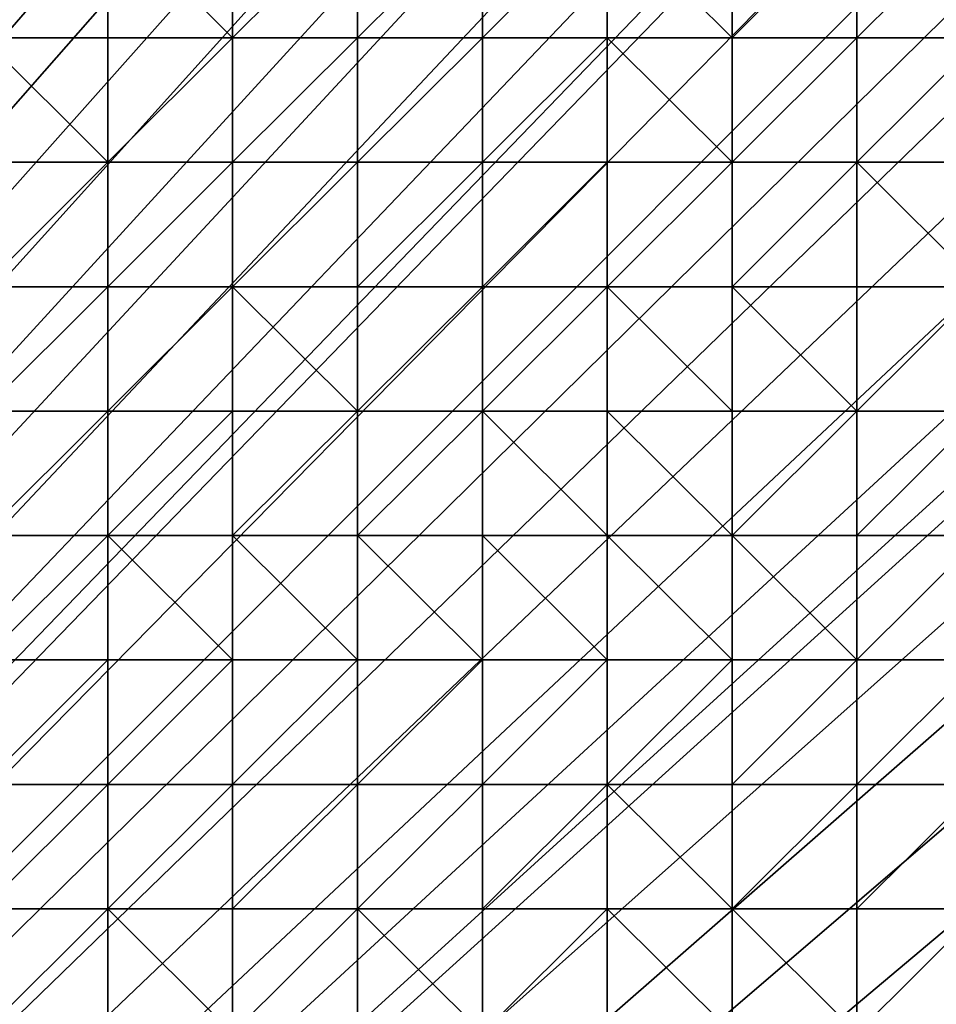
# Model space of a CAD drawing. Header units: metres. Extents: x 58 to 227, y 40 to 252.
# Tile 67 of 78: x 185 to 206, y 161 to 183. Entities that reach past the tile are written whole.
import ezdxf

# ---------------------------------------------------------------- set-up
doc = ezdxf.new("R2010")
doc.units = ezdxf.units.M
doc.header["$MEASUREMENT"] = 0
doc.layers.add('3D_TERRAIN_MODEL', color=18, linetype='CONTINUOUS')

# ---------------------------------------------------------------- blocks, each defined once
blk = doc.blocks.new('WALL_2')
at = {"layer": '3D_TERRAIN_MODEL', "color": 0, "linetype": 'ByBlock'}
mesh = blk.add_polyface(dxfattribs=at)
corners = [(178.725579, 251.568912, -5.557653), (181.594156, 251.568912, -5.557653), (61.113923, 40.187512, -5.557653), (184.462733, 251.568912, -5.557653), (187.331309, 251.568912, -5.557653), (190.199886, 251.568912, -5.557653), (193.068463, 251.568912, -5.557653), (195.93704, 251.568912, -5.557653), (198.805617, 251.568912, -5.557653), (201.674194, 251.568912, -5.557653), (204.542771, 251.568912, -5.557653), (207.411348, 251.568912, -5.557653), (210.279925, 251.568912, -5.557653), (213.148502, 251.568912, -5.557653), (216.017079, 251.568912, -5.557653), (218.885656, 251.568912, -5.557653), (221.754233, 251.568912, -5.557653), (224.62281, 251.568912, -5.557653), (227.420927, 251.568912, -5.557653), (227.069402, 248.780962, -5.557653), (226.708994, 245.922553, -5.557653), (226.348586, 243.064143, -5.557653), (225.988178, 240.205733, -5.557653), (225.62777, 237.347324, -5.557653), (225.267362, 234.488914, -5.557653), (224.906953, 231.630504, -5.557653), (224.62281, 229.376953, -5.557653), (224.546545, 228.772094, -5.557653), (224.186137, 225.913685, -5.557653), (223.825729, 223.055275, -5.557653), (223.465321, 220.196865, -5.557653), (223.104912, 217.338455, -5.557653), (222.744504, 214.480046, -5.557653), (222.384096, 211.621636, -5.557653), (222.023688, 208.763226, -5.557653)]
mesh.append_faces([[corners[k] for k in face] for face in [(0, 1, 2), (1, 3, 2), (3, 4, 2), (4, 5, 2), (5, 6, 2), (6, 7, 2), (7, 8, 2), (8, 9, 2), (9, 10, 2), (10, 11, 2), (11, 12, 2), (12, 13, 2), (13, 14, 2), (14, 15, 2), (15, 16, 2), (16, 17, 2), (17, 18, 2), (18, 19, 2), (19, 20, 2), (20, 21, 2), (21, 22, 2), (22, 23, 2), (23, 24, 2), (24, 25, 2), (25, 26, 2), (26, 27, 2), (27, 28, 2), (28, 29, 2), (29, 30, 2), (30, 31, 2), (31, 32, 2), (32, 33, 2), (33, 34, 2)]], dxfattribs={"vtx1": -1, "vtx2": -1, "color": 0})
mesh = blk.add_polyface(dxfattribs=at)
corners = [(222.023688, 208.763226, -5.557653), (221.754233, 206.62617, -5.557653), (61.113923, 40.187512, -5.557653), (221.66328, 205.904816, -5.557653), (221.302872, 203.046407, -5.557653), (220.942463, 200.187997, -5.557653), (220.582055, 197.329587, -5.557653), (220.221647, 194.471177, -5.557653), (219.861239, 191.612768, -5.557653), (219.500831, 188.754358, -5.557653), (219.140422, 185.895948, -5.557653), (218.885656, 183.875388, -5.557653), (218.780014, 183.037538, -5.557653), (218.419606, 180.179129, -5.557653), (218.059198, 177.320719, -5.557653), (217.69879, 174.462309, -5.557653), (217.338381, 171.603899, -5.557653), (216.977973, 168.74549, -5.557653), (216.617565, 165.88708, -5.557653), (216.257157, 163.02867, -5.557653), (216.017079, 161.124605, -5.557653), (215.896749, 160.17026, -5.557653), (215.536341, 157.311851, -5.557653), (215.175932, 154.453441, -5.557653), (214.815524, 151.595031, -5.557653), (214.455116, 148.736621, -5.557653), (214.094708, 145.878212, -5.557653), (213.7343, 143.019802, -5.557653), (213.373891, 140.161392, -5.557653), (213.148502, 138.373822, -5.557653), (213.013483, 137.302983, -5.557653), (212.653075, 134.444573, -5.557653), (212.292667, 131.586163, -5.557653), (211.932259, 128.727753, -5.557653), (211.571851, 125.869344, -5.557653)]
mesh.append_faces([[corners[k] for k in face] for face in [(0, 1, 2), (1, 3, 2), (3, 4, 2), (4, 5, 2), (5, 6, 2), (6, 7, 2), (7, 8, 2), (8, 9, 2), (9, 10, 2), (10, 11, 2), (11, 12, 2), (12, 13, 2), (13, 14, 2), (14, 15, 2), (15, 16, 2), (16, 17, 2), (17, 18, 2), (18, 19, 2), (19, 20, 2), (20, 21, 2), (21, 22, 2), (22, 23, 2), (23, 24, 2), (24, 25, 2), (25, 26, 2), (26, 27, 2), (27, 28, 2), (28, 29, 2), (29, 30, 2), (30, 31, 2), (31, 32, 2), (32, 33, 2), (33, 34, 2)]], dxfattribs={"vtx1": -1, "vtx2": -1, "color": 0})
blk = doc.blocks.new('SURFACE')
at = {"layer": '3D_TERRAIN_MODEL', "color": 0, "linetype": 'ByBlock'}
for p, q in [((187.331309, 185.895948, 37.662432), (187.331309, 183.037538, 35.286458)), ((187.331309, 185.895948, 37.662432), (187.331309, 183.037538, 35.286458)), ((190.199886, 185.895948, 37.285648), (190.199886, 183.037538, 34.897167)), ((190.199886, 185.895948, 37.285648), (190.199886, 183.037538, 34.897167)), ((193.068463, 185.895948, 36.634097), (193.068463, 183.037538, 34.532553)), ((193.068463, 185.895948, 36.634097), (193.068463, 183.037538, 34.532553)), ((195.93704, 185.895948, 36.1439), (195.93704, 183.037538, 34.163315)), ((195.93704, 185.895948, 36.1439), (195.93704, 183.037538, 34.163315)), ((198.805617, 185.895948, 35.735546), (198.805617, 183.037538, 33.879961)), ((198.805617, 185.895948, 35.735546), (198.805617, 183.037538, 33.879961)), ((201.674194, 185.895948, 35.853306), (201.674194, 183.037538, 33.783288)), ((201.674194, 185.895948, 35.853306), (201.674194, 183.037538, 33.783288)), ((204.542771, 185.895948, 35.176529), (204.542771, 183.037538, 33.50049)), ((204.542771, 185.895948, 35.176529), (204.542771, 183.037538, 33.50049)), ((184.462733, 183.037538, 35.543761), (187.331309, 183.037538, 35.286458)), ((184.462733, 183.037538, 35.543761), (187.331309, 183.037538, 35.286458)), ((187.331309, 183.037538, 35.286458), (187.331309, 180.179129, 33.668762)), ((187.331309, 183.037538, 35.286458), (187.331309, 180.179129, 33.668762)), ((187.331309, 183.037538, 35.286458), (190.199886, 183.037538, 34.897167)), ((187.331309, 183.037538, 35.286458), (190.199886, 183.037538, 34.897167)), ((190.199886, 183.037538, 34.897167), (190.199886, 180.179129, 33.430541)), ((190.199886, 183.037538, 34.897167), (190.199886, 180.179129, 33.430541)), ((190.199886, 183.037538, 34.897167), (193.068463, 183.037538, 34.532553)), ((190.199886, 183.037538, 34.897167), (193.068463, 183.037538, 34.532553)), ((193.068463, 183.037538, 34.532553), (193.068463, 180.179129, 33.156917)), ((193.068463, 183.037538, 34.532553), (193.068463, 180.179129, 33.156917)), ((193.068463, 183.037538, 34.532553), (195.93704, 183.037538, 34.163315)), ((193.068463, 183.037538, 34.532553), (195.93704, 183.037538, 34.163315)), ((195.93704, 183.037538, 34.163315), (195.93704, 180.179129, 32.860208)), ((195.93704, 183.037538, 34.163315), (195.93704, 180.179129, 32.860208)), ((195.93704, 183.037538, 34.163315), (198.805617, 183.037538, 33.879961)), ((195.93704, 183.037538, 34.163315), (198.805617, 183.037538, 33.879961)), ((198.805617, 183.037538, 33.879961), (198.805617, 180.179129, 32.66335)), ((198.805617, 183.037538, 33.879961), (198.805617, 180.179129, 32.66335)), ((198.805617, 183.037538, 33.879961), (201.674194, 183.037538, 33.783288)), ((198.805617, 183.037538, 33.879961), (201.674194, 183.037538, 33.783288)), ((201.674194, 183.037538, 33.783288), (201.674194, 180.179129, 32.538074)), ((201.674194, 183.037538, 33.783288), (201.674194, 180.179129, 32.538074)), ((201.674194, 183.037538, 33.783288), (204.542771, 183.037538, 33.50049)), ((201.674194, 183.037538, 33.783288), (204.542771, 183.037538, 33.50049)), ((204.542771, 183.037538, 33.50049), (204.542771, 180.179129, 32.436658)), ((204.542771, 183.037538, 33.50049), (204.542771, 180.179129, 32.436658)), ((204.542771, 183.037538, 33.50049), (207.411348, 183.037538, 33.355149)), ((204.542771, 183.037538, 33.50049), (207.411348, 183.037538, 33.355149)), ((184.462733, 180.179129, 34.056595), (187.331309, 180.179129, 33.668762)), ((184.462733, 180.179129, 34.056595), (187.331309, 180.179129, 33.668762)), ((187.331309, 180.179129, 33.668762), (187.331309, 177.320719, 32.558516)), ((187.331309, 180.179129, 33.668762), (187.331309, 177.320719, 32.558516)), ((187.331309, 180.179129, 33.668762), (190.199886, 180.179129, 33.430541)), ((187.331309, 180.179129, 33.668762), (190.199886, 180.179129, 33.430541)), ((190.199886, 180.179129, 33.430541), (190.199886, 177.320719, 32.436633)), ((190.199886, 180.179129, 33.430541), (190.199886, 177.320719, 32.436633)), ((190.199886, 180.179129, 33.430541), (193.068463, 180.179129, 33.156917)), ((190.199886, 180.179129, 33.430541), (193.068463, 180.179129, 33.156917)), ((193.068463, 180.179129, 33.156917), (193.068463, 177.320719, 32.252376)), ((193.068463, 180.179129, 33.156917), (193.068463, 177.320719, 32.252376)), ((193.068463, 180.179129, 33.156917), (195.93704, 180.179129, 32.860208)), ((193.068463, 180.179129, 33.156917), (195.93704, 180.179129, 32.860208)), ((195.93704, 180.179129, 32.860208), (195.93704, 177.320719, 32.058527)), ((195.93704, 180.179129, 32.860208), (195.93704, 177.320719, 32.058527)), ((195.93704, 180.179129, 32.860208), (198.805617, 180.179129, 32.66335)), ((195.93704, 180.179129, 32.860208), (198.805617, 180.179129, 32.66335)), ((198.805617, 180.179129, 32.66335), (198.805617, 177.320719, 31.883323)), ((198.805617, 180.179129, 32.66335), (198.805617, 177.320719, 31.883323)), ((198.805617, 180.179129, 32.66335), (201.674194, 180.179129, 32.538074)), ((198.805617, 180.179129, 32.66335), (201.674194, 180.179129, 32.538074)), ((201.674194, 180.179129, 32.538074), (201.674194, 177.320719, 31.804112)), ((201.674194, 180.179129, 32.538074), (201.674194, 177.320719, 31.804112)), ((201.674194, 180.179129, 32.538074), (204.542771, 180.179129, 32.436658)), ((201.674194, 180.179129, 32.538074), (204.542771, 180.179129, 32.436658)), ((204.542771, 180.179129, 32.436658), (204.542771, 177.320719, 31.730074)), ((204.542771, 180.179129, 32.436658), (204.542771, 177.320719, 31.730074)), ((204.542771, 180.179129, 32.436658), (207.411348, 180.179129, 32.295002)), ((204.542771, 180.179129, 32.436658), (207.411348, 180.179129, 32.295002)), ((184.462733, 177.320719, 32.797187), (187.331309, 177.320719, 32.558516)), ((184.462733, 177.320719, 32.797187), (187.331309, 177.320719, 32.558516)), ((187.331309, 177.320719, 32.558516), (187.331309, 174.462309, 31.617858)), ((187.331309, 177.320719, 32.558516), (187.331309, 174.462309, 31.617858)), ((187.331309, 177.320719, 32.558516), (190.199886, 177.320719, 32.436633)), ((187.331309, 177.320719, 32.558516), (190.199886, 177.320719, 32.436633)), ((190.199886, 177.320719, 32.436633), (190.199886, 174.462309, 31.573625)), ((190.199886, 177.320719, 32.436633), (190.199886, 174.462309, 31.573625)), ((190.199886, 177.320719, 32.436633), (193.068463, 177.320719, 32.252376)), ((190.199886, 177.320719, 32.436633), (193.068463, 177.320719, 32.252376)), ((193.068463, 177.320719, 32.252376), (193.068463, 174.462309, 31.464234)), ((193.068463, 177.320719, 32.252376), (193.068463, 174.462309, 31.464234)), ((193.068463, 177.320719, 32.252376), (195.93704, 177.320719, 32.058527)), ((193.068463, 177.320719, 32.252376), (195.93704, 177.320719, 32.058527)), ((195.93704, 177.320719, 32.058527), (195.93704, 174.462309, 31.345867)), ((195.93704, 177.320719, 32.058527), (195.93704, 174.462309, 31.345867)), ((195.93704, 177.320719, 32.058527), (198.805617, 177.320719, 31.883323)), ((195.93704, 177.320719, 32.058527), (198.805617, 177.320719, 31.883323)), ((198.805617, 177.320719, 31.883323), (198.805617, 174.462309, 31.246609)), ((198.805617, 177.320719, 31.883323), (198.805617, 174.462309, 31.246609)), ((198.805617, 177.320719, 31.883323), (201.674194, 177.320719, 31.804112)), ((198.805617, 177.320719, 31.883323), (201.674194, 177.320719, 31.804112)), ((201.674194, 177.320719, 31.804112), (201.674194, 174.462309, 31.163983)), ((201.674194, 177.320719, 31.804112), (201.674194, 174.462309, 31.163983)), ((201.674194, 177.320719, 31.804112), (204.542771, 177.320719, 31.730074)), ((201.674194, 177.320719, 31.804112), (204.542771, 177.320719, 31.730074)), ((204.542771, 177.320719, 31.730074), (204.542771, 174.462309, 31.139287)), ((204.542771, 177.320719, 31.730074), (204.542771, 174.462309, 31.139287)), ((204.542771, 177.320719, 31.730074), (207.411348, 177.320719, 31.568267)), ((204.542771, 177.320719, 31.730074), (207.411348, 177.320719, 31.568267)), ((184.462733, 174.462309, 31.788321), (187.331309, 174.462309, 31.617858)), ((184.462733, 174.462309, 31.788321), (187.331309, 174.462309, 31.617858)), ((187.331309, 174.462309, 31.617858), (187.331309, 171.603899, 30.814838)), ((187.331309, 174.462309, 31.617858), (187.331309, 171.603899, 30.814838)), ((187.331309, 174.462309, 31.617858), (190.199886, 174.462309, 31.573625)), ((187.331309, 174.462309, 31.617858), (190.199886, 174.462309, 31.573625)), ((190.199886, 174.462309, 31.573625), (190.199886, 171.603899, 30.816391)), ((190.199886, 174.462309, 31.573625), (190.199886, 171.603899, 30.816391)), ((190.199886, 174.462309, 31.573625), (193.068463, 174.462309, 31.464234)), ((190.199886, 174.462309, 31.573625), (193.068463, 174.462309, 31.464234)), ((193.068463, 174.462309, 31.464234), (193.068463, 171.603899, 30.75108)), ((193.068463, 174.462309, 31.464234), (193.068463, 171.603899, 30.75108)), ((193.068463, 174.462309, 31.464234), (195.93704, 174.462309, 31.345867)), ((193.068463, 174.462309, 31.464234), (195.93704, 174.462309, 31.345867)), ((195.93704, 174.462309, 31.345867), (195.93704, 171.603899, 30.73262)), ((195.93704, 174.462309, 31.345867), (195.93704, 171.603899, 30.73262)), ((195.93704, 174.462309, 31.345867), (198.805617, 174.462309, 31.246609)), ((195.93704, 174.462309, 31.345867), (198.805617, 174.462309, 31.246609)), ((198.805617, 174.462309, 31.246609), (198.805617, 171.603899, 30.713837)), ((198.805617, 174.462309, 31.246609), (198.805617, 171.603899, 30.713837)), ((198.805617, 174.462309, 31.246609), (201.674194, 174.462309, 31.163983)), ((198.805617, 174.462309, 31.246609), (201.674194, 174.462309, 31.163983)), ((201.674194, 174.462309, 31.163983), (201.674194, 171.603899, 30.649624)), ((201.674194, 174.462309, 31.163983), (201.674194, 171.603899, 30.649624)), ((201.674194, 174.462309, 31.163983), (204.542771, 174.462309, 31.139287)), ((201.674194, 174.462309, 31.163983), (204.542771, 174.462309, 31.139287)), ((204.542771, 174.462309, 31.139287), (204.542771, 171.603899, 30.563965)), ((204.542771, 174.462309, 31.139287), (204.542771, 171.603899, 30.563965)), ((204.542771, 174.462309, 31.139287), (207.411348, 174.462309, 31.059992)), ((204.542771, 174.462309, 31.139287), (207.411348, 174.462309, 31.059992)), ((184.462733, 171.603899, 30.955845), (187.331309, 171.603899, 30.814838)), ((184.462733, 171.603899, 30.955845), (187.331309, 171.603899, 30.814838)), ((187.331309, 171.603899, 30.814838), (187.331309, 168.74549, 29.941596)), ((187.331309, 171.603899, 30.814838), (187.331309, 168.74549, 29.941596)), ((187.331309, 171.603899, 30.814838), (190.199886, 171.603899, 30.816391)), ((187.331309, 171.603899, 30.814838), (190.199886, 171.603899, 30.816391)), ((190.199886, 171.603899, 30.816391), (190.199886, 168.74549, 29.978162)), ((190.199886, 171.603899, 30.816391), (190.199886, 168.74549, 29.978162)), ((190.199886, 171.603899, 30.816391), (193.068463, 171.603899, 30.75108)), ((190.199886, 171.603899, 30.816391), (193.068463, 171.603899, 30.75108)), ((193.068463, 171.603899, 30.75108), (193.068463, 168.74549, 29.971042)), ((193.068463, 171.603899, 30.75108), (193.068463, 168.74549, 29.971042)), ((193.068463, 171.603899, 30.75108), (195.93704, 171.603899, 30.73262)), ((193.068463, 171.603899, 30.75108), (195.93704, 171.603899, 30.73262)), ((195.93704, 171.603899, 30.73262), (195.93704, 168.74549, 29.970749)), ((195.93704, 171.603899, 30.73262), (195.93704, 168.74549, 29.970749)), ((195.93704, 171.603899, 30.73262), (198.805617, 171.603899, 30.713837)), ((195.93704, 171.603899, 30.73262), (198.805617, 171.603899, 30.713837)), ((198.805617, 171.603899, 30.713837), (198.805617, 168.74549, 29.968092)), ((198.805617, 171.603899, 30.713837), (198.805617, 168.74549, 29.968092)), ((198.805617, 171.603899, 30.713837), (201.674194, 171.603899, 30.649624)), ((198.805617, 171.603899, 30.713837), (201.674194, 171.603899, 30.649624)), ((201.674194, 171.603899, 30.649624), (201.674194, 168.74549, 29.96921)), ((201.674194, 171.603899, 30.649624), (201.674194, 168.74549, 29.96921)), ((201.674194, 171.603899, 30.649624), (204.542771, 171.603899, 30.563965)), ((201.674194, 171.603899, 30.649624), (204.542771, 171.603899, 30.563965)), ((204.542771, 171.603899, 30.563965), (204.542771, 168.74549, 29.900817)), ((204.542771, 171.603899, 30.563965), (204.542771, 168.74549, 29.900817)), ((204.542771, 171.603899, 30.563965), (207.411348, 171.603899, 30.547938)), ((204.542771, 171.603899, 30.563965), (207.411348, 171.603899, 30.547938)), ((184.462733, 168.74549, 29.99596), (187.331309, 168.74549, 29.941596)), ((184.462733, 168.74549, 29.99596), (187.331309, 168.74549, 29.941596)), ((187.331309, 168.74549, 29.941596), (187.331309, 165.88708, 29.017827)), ((187.331309, 168.74549, 29.941596), (187.331309, 165.88708, 29.017827)), ((187.331309, 168.74549, 29.941596), (190.199886, 168.74549, 29.978162)), ((187.331309, 168.74549, 29.941596), (190.199886, 168.74549, 29.978162)), ((190.199886, 168.74549, 29.978162), (190.199886, 165.88708, 29.059643)), ((190.199886, 168.74549, 29.978162), (190.199886, 165.88708, 29.059643)), ((190.199886, 168.74549, 29.978162), (193.068463, 168.74549, 29.971042)), ((190.199886, 168.74549, 29.978162), (193.068463, 168.74549, 29.971042)), ((193.068463, 168.74549, 29.971042), (193.068463, 165.88708, 29.074971)), ((193.068463, 168.74549, 29.971042), (193.068463, 165.88708, 29.074971)), ((193.068463, 168.74549, 29.971042), (195.93704, 168.74549, 29.970749)), ((193.068463, 168.74549, 29.971042), (195.93704, 168.74549, 29.970749)), ((195.93704, 168.74549, 29.970749), (195.93704, 165.88708, 29.092314)), ((195.93704, 168.74549, 29.970749), (195.93704, 165.88708, 29.092314)), ((195.93704, 168.74549, 29.970749), (198.805617, 168.74549, 29.968092)), ((195.93704, 168.74549, 29.970749), (198.805617, 168.74549, 29.968092)), ((198.805617, 168.74549, 29.968092), (198.805617, 165.88708, 29.100838)), ((198.805617, 168.74549, 29.968092), (198.805617, 165.88708, 29.100838)), ((198.805617, 168.74549, 29.968092), (201.674194, 168.74549, 29.96921)), ((198.805617, 168.74549, 29.968092), (201.674194, 168.74549, 29.96921)), ((201.674194, 168.74549, 29.96921), (201.674194, 165.88708, 29.121224)), ((201.674194, 168.74549, 29.96921), (201.674194, 165.88708, 29.121224)), ((201.674194, 168.74549, 29.96921), (204.542771, 168.74549, 29.900817)), ((201.674194, 168.74549, 29.96921), (204.542771, 168.74549, 29.900817)), ((204.542771, 168.74549, 29.900817), (204.542771, 165.88708, 28.98367)), ((204.542771, 168.74549, 29.900817), (204.542771, 165.88708, 28.98367)), ((204.542771, 168.74549, 29.900817), (207.411348, 168.74549, 29.832935)), ((204.542771, 168.74549, 29.900817), (207.411348, 168.74549, 29.832935)), ((184.462733, 165.88708, 29.04885), (187.331309, 165.88708, 29.017827)), ((184.462733, 165.88708, 29.04885), (187.331309, 165.88708, 29.017827)), ((187.331309, 165.88708, 29.017827), (187.331309, 163.02867, 28.167398)), ((187.331309, 165.88708, 29.017827), (187.331309, 163.02867, 28.167398)), ((187.331309, 165.88708, 29.017827), (190.199886, 165.88708, 29.059643)), ((187.331309, 165.88708, 29.017827), (190.199886, 165.88708, 29.059643)), ((190.199886, 165.88708, 29.059643), (190.199886, 163.02867, 28.180534)), ((190.199886, 165.88708, 29.059643), (190.199886, 163.02867, 28.180534)), ((190.199886, 165.88708, 29.059643), (193.068463, 165.88708, 29.074971)), ((190.199886, 165.88708, 29.059643), (193.068463, 165.88708, 29.074971)), ((193.068463, 165.88708, 29.074971), (193.068463, 163.02867, 28.202551)), ((193.068463, 165.88708, 29.074971), (193.068463, 163.02867, 28.202551)), ((193.068463, 165.88708, 29.074971), (195.93704, 165.88708, 29.092314)), ((193.068463, 165.88708, 29.074971), (195.93704, 165.88708, 29.092314)), ((195.93704, 165.88708, 29.092314), (195.93704, 163.02867, 28.221146)), ((195.93704, 165.88708, 29.092314), (195.93704, 163.02867, 28.221146)), ((195.93704, 165.88708, 29.092314), (198.805617, 165.88708, 29.100838)), ((195.93704, 165.88708, 29.092314), (198.805617, 165.88708, 29.100838)), ((198.805617, 165.88708, 29.100838), (198.805617, 163.02867, 28.215959)), ((198.805617, 165.88708, 29.100838), (198.805617, 163.02867, 28.215959)), ((198.805617, 165.88708, 29.100838), (201.674194, 165.88708, 29.121224)), ((198.805617, 165.88708, 29.100838), (201.674194, 165.88708, 29.121224)), ((201.674194, 165.88708, 29.121224), (201.674194, 163.02867, 28.180043)), ((201.674194, 165.88708, 29.121224), (201.674194, 163.02867, 28.180043)), ((201.674194, 165.88708, 29.121224), (204.542771, 165.88708, 28.98367)), ((201.674194, 165.88708, 29.121224), (204.542771, 165.88708, 28.98367)), ((204.542771, 165.88708, 28.98367), (204.542771, 163.02867, 28.11963)), ((204.542771, 165.88708, 28.98367), (204.542771, 163.02867, 28.11963)), ((204.542771, 165.88708, 28.98367), (207.411348, 165.88708, 28.94773)), ((204.542771, 165.88708, 28.98367), (207.411348, 165.88708, 28.94773)), ((184.462733, 163.02867, 28.196817), (187.331309, 163.02867, 28.167398)), ((184.462733, 163.02867, 28.196817), (187.331309, 163.02867, 28.167398)), ((187.331309, 163.02867, 28.167398), (187.331309, 160.17026, 27.356533)), ((187.331309, 163.02867, 28.167398), (187.331309, 160.17026, 27.356533)), ((187.331309, 163.02867, 28.167398), (190.199886, 163.02867, 28.180534)), ((187.331309, 163.02867, 28.167398), (190.199886, 163.02867, 28.180534)), ((190.199886, 163.02867, 28.180534), (190.199886, 160.17026, 27.319004)), ((190.199886, 163.02867, 28.180534), (190.199886, 160.17026, 27.319004)), ((190.199886, 163.02867, 28.180534), (193.068463, 163.02867, 28.202551)), ((190.199886, 163.02867, 28.180534), (193.068463, 163.02867, 28.202551)), ((193.068463, 163.02867, 28.202551), (193.068463, 160.17026, 27.352276)), ((193.068463, 163.02867, 28.202551), (193.068463, 160.17026, 27.352276)), ((193.068463, 163.02867, 28.202551), (195.93704, 163.02867, 28.221146)), ((193.068463, 163.02867, 28.202551), (195.93704, 163.02867, 28.221146)), ((195.93704, 163.02867, 28.221146), (195.93704, 160.17026, 27.393694)), ((195.93704, 163.02867, 28.221146), (195.93704, 160.17026, 27.393694)), ((195.93704, 163.02867, 28.221146), (198.805617, 163.02867, 28.215959)), ((195.93704, 163.02867, 28.221146), (198.805617, 163.02867, 28.215959)), ((198.805617, 163.02867, 28.215959), (198.805617, 160.17026, 27.348309)), ((198.805617, 163.02867, 28.215959), (198.805617, 160.17026, 27.348309)), ((198.805617, 163.02867, 28.215959), (201.674194, 163.02867, 28.180043)), ((198.805617, 163.02867, 28.215959), (201.674194, 163.02867, 28.180043)), ((201.674194, 163.02867, 28.180043), (201.674194, 160.17026, 27.282659)), ((201.674194, 163.02867, 28.180043), (201.674194, 160.17026, 27.282659)), ((201.674194, 163.02867, 28.180043), (204.542771, 163.02867, 28.11963)), ((201.674194, 163.02867, 28.180043), (204.542771, 163.02867, 28.11963)), ((204.542771, 163.02867, 28.11963), (204.542771, 160.17026, 27.291869)), ((204.542771, 163.02867, 28.11963), (204.542771, 160.17026, 27.291869)), ((204.542771, 163.02867, 28.11963), (207.411348, 163.02867, 28.190521)), ((204.542771, 163.02867, 28.11963), (207.411348, 163.02867, 28.190521))]:
    blk.add_line(p, q, dxfattribs=at)
mesh = blk.add_polyface(dxfattribs=at)
corners = [(181.594156, 180.179129, 34.435025), (178.725579, 180.179129, 34.417304), (181.594156, 177.320719, 33.029332), (181.594156, 183.037538, 36.068608), (178.725579, 183.037538, 36.761425), (181.594156, 185.895948, 38.8492), (178.725579, 185.895948, 39.938588), (181.594156, 188.754358, 41.970549), (178.725579, 188.754358, 43.03541), (181.594156, 191.612768, 44.546925), (184.462733, 180.179129, 34.056595), (184.462733, 177.320719, 32.797187), (184.462733, 183.037538, 35.543761), (184.462733, 185.895948, 38.066793), (184.462733, 188.754358, 41.058648), (184.462733, 191.612768, 43.875667), (187.331309, 180.179129, 33.668762), (187.331309, 183.037538, 35.286458), (187.331309, 185.895948, 37.662432), (187.331309, 188.754358, 40.538194), (187.331309, 191.612768, 43.473412), (187.331309, 177.320719, 32.558516), (190.199886, 180.179129, 33.430541), (190.199886, 183.037538, 34.897167), (190.199886, 185.895948, 37.285648), (190.199886, 188.754358, 40.139989), (190.199886, 177.320719, 32.436633), (193.068463, 180.179129, 33.156917), (193.068463, 183.037538, 34.532553), (193.068463, 185.895948, 36.634097), (193.068463, 188.754358, 39.382034), (193.068463, 191.612768, 42.418856), (193.068463, 177.320719, 32.252376), (195.93704, 180.179129, 32.860208), (195.93704, 183.037538, 34.163315), (195.93704, 185.895948, 36.1439), (195.93704, 188.754358, 38.806462), (195.93704, 191.612768, 41.84135), (195.93704, 177.320719, 32.058527), (198.805617, 177.320719, 31.883323), (198.805617, 180.179129, 32.66335), (198.805617, 183.037538, 33.879961), (198.805617, 185.895948, 35.735546), (198.805617, 188.754358, 38.476197), (198.805617, 191.612768, 41.336175), (201.674194, 177.320719, 31.804112), (201.674194, 180.179129, 32.538074), (201.674194, 183.037538, 33.783288), (201.674194, 185.895948, 35.853306), (201.674194, 188.754358, 38.739324)]
mesh.append_faces([[corners[k] for k in face] for face in [(0, 1, 2), (1, 0, 3), (4, 3, 5), (6, 5, 7), (8, 7, 9), (10, 0, 11), (0, 10, 12), (3, 0, 12), (3, 12, 13), (5, 3, 13), (5, 13, 14), (7, 5, 14), (7, 14, 15), (10, 11, 16), (12, 10, 16), (17, 12, 16), (12, 17, 18), (13, 12, 18), (13, 18, 19), (14, 13, 19), (14, 19, 20), (16, 21, 22), (16, 22, 23), (17, 16, 23), (18, 17, 23), (24, 18, 23), (18, 24, 25), (19, 18, 25), (20, 19, 25), (22, 26, 27), (22, 27, 28), (23, 22, 28), (23, 28, 29), (24, 23, 29), (24, 29, 30), (25, 24, 30), (25, 30, 31), (27, 32, 33), (27, 33, 34), (28, 27, 34), (28, 34, 35), (29, 28, 35), (29, 35, 36), (30, 29, 36), (30, 36, 37), (38, 39, 40), (33, 38, 40), (33, 40, 41), (34, 33, 41), (34, 41, 42), (35, 34, 42), (36, 35, 42), (43, 36, 42), (36, 43, 44), (39, 45, 46), (40, 39, 46), (41, 40, 46), (47, 41, 46), (42, 41, 47), (48, 42, 47), (43, 42, 48), (49, 43, 48), (44, 43, 49)]], dxfattribs={"vtx0": -1, "vtx1": -1, "vtx2": -1, "color": 0})
mesh = blk.add_polyface(dxfattribs=at)
corners = [(201.674194, 191.612768, 41.869876), (198.805617, 191.612768, 41.336175), (201.674194, 188.754358, 38.739324), (201.674194, 177.320719, 31.804112), (204.542771, 177.320719, 31.730074), (204.542771, 180.179129, 32.436658), (201.674194, 180.179129, 32.538074), (204.542771, 183.037538, 33.50049), (201.674194, 183.037538, 33.783288), (204.542771, 185.895948, 35.176529), (201.674194, 185.895948, 35.853306), (204.542771, 188.754358, 38.161984), (204.542771, 191.612768, 41.790103), (207.411348, 177.320719, 31.568267), (207.411348, 180.179129, 32.295002), (207.411348, 183.037538, 33.355149), (207.411348, 185.895948, 34.746099), (207.411348, 188.754358, 37.666982), (207.411348, 191.612768, 41.535445), (210.279925, 177.320719, 31.480436), (210.279925, 180.179129, 32.124793), (210.279925, 183.037538, 33.032363), (210.279925, 185.895948, 34.521039), (210.279925, 188.754358, 37.412579), (210.279925, 191.612768, 41.841731), (213.148502, 177.320719, 31.526908), (213.148502, 180.179129, 32.231207), (213.148502, 183.037538, 33.086277), (213.148502, 185.895948, 34.427802), (213.148502, 188.754358, 37.355981), (216.017079, 177.320719, 31.600453), (216.017079, 180.179129, 32.354124), (216.017079, 183.037538, 33.373756), (216.017079, 185.895948, 34.922112), (216.017079, 188.754358, 37.737248), (216.017079, 191.612768, 41.856266), (218.059198, 177.320719, 31.654822), (218.419606, 180.179129, 32.454991), (218.780014, 183.037538, 33.462952), (218.885656, 183.875388, 33.927048), (218.885656, 185.895948, 35.03804), (218.885656, 188.754358, 38.26414), (218.885656, 191.612768, 42.032633), (219.140422, 185.895948, 35.094078), (219.500831, 188.754358, 38.367937), (219.861239, 191.612768, 42.028224)]
mesh.append_faces([[corners[k] for k in face] for face in [(38, 31, 37), (39, 40, 38), (45, 41, 44)]], dxfattribs={"vtx0": -1, "vtx1": -1, "color": 0})
mesh.append_faces([[corners[k] for k in face] for face in [(0, 1, 2), (3, 4, 5), (6, 3, 5), (6, 5, 7), (8, 6, 7), (8, 7, 9), (10, 8, 9), (2, 10, 9), (11, 2, 9), (2, 11, 12), (0, 2, 12), (5, 4, 13), (14, 5, 13), (5, 14, 15), (7, 5, 15), (7, 15, 16), (9, 7, 16), (9, 16, 17), (11, 9, 17), (12, 11, 17), (18, 12, 17), (13, 19, 20), (14, 13, 20), (14, 20, 21), (15, 14, 21), (16, 15, 21), (22, 16, 21), (16, 22, 23), (17, 16, 23), (18, 17, 23), (24, 18, 23), (20, 19, 25), (26, 20, 25), (20, 26, 27), (21, 20, 27), (21, 27, 28), (22, 21, 28), (23, 22, 28), (29, 23, 28), (24, 23, 29), (26, 25, 30), (31, 26, 30), (27, 26, 31), (32, 27, 31), (28, 27, 32), (33, 28, 32), (28, 33, 34), (29, 28, 34), (29, 34, 35), (30, 36, 31), (32, 31, 38), (32, 38, 33), (33, 38, 40), (34, 33, 40), (41, 34, 40), (34, 41, 42), (40, 43, 41)]], dxfattribs={"vtx0": -1, "vtx1": -1, "vtx2": -1, "color": 0})
mesh.append_faces([[corners[k] for k in face] for face in [(31, 36, 37), (40, 39, 43), (41, 43, 44)]], dxfattribs={"vtx0": -1, "vtx2": -1, "color": 0})
mesh = blk.add_polyface(dxfattribs=at)
corners = [(178.725579, 165.88708, 29.07541), (181.594156, 165.88708, 29.104406), (181.594156, 168.74549, 30.157093), (181.594156, 171.603899, 31.102503), (178.725579, 171.603899, 31.18123), (181.594156, 174.462309, 32.02718), (178.725579, 174.462309, 32.066854), (181.594156, 177.320719, 33.029332), (181.594156, 163.02867, 28.268097), (184.462733, 165.88708, 29.04885), (184.462733, 168.74549, 29.99596), (184.462733, 171.603899, 30.955845), (184.462733, 174.462309, 31.788321), (184.462733, 177.320719, 32.797187), (181.594156, 180.179129, 34.435025), (184.462733, 163.02867, 28.196817), (187.331309, 165.88708, 29.017827), (187.331309, 168.74549, 29.941596), (187.331309, 171.603899, 30.814838), (187.331309, 174.462309, 31.617858), (187.331309, 177.320719, 32.558516), (187.331309, 180.179129, 33.668762), (187.331309, 163.02867, 28.167398), (190.199886, 165.88708, 29.059643), (190.199886, 168.74549, 29.978162), (190.199886, 171.603899, 30.816391), (190.199886, 174.462309, 31.573625), (190.199886, 177.320719, 32.436633), (190.199886, 180.179129, 33.430541), (190.199886, 163.02867, 28.180534), (193.068463, 165.88708, 29.074971), (193.068463, 168.74549, 29.971042), (193.068463, 171.603899, 30.75108), (193.068463, 174.462309, 31.464234), (193.068463, 177.320719, 32.252376), (193.068463, 180.179129, 33.156917), (193.068463, 163.02867, 28.202551), (195.93704, 163.02867, 28.221146), (195.93704, 165.88708, 29.092314), (195.93704, 168.74549, 29.970749), (195.93704, 171.603899, 30.73262), (195.93704, 174.462309, 31.345867), (195.93704, 177.320719, 32.058527), (195.93704, 180.179129, 32.860208), (198.805617, 163.02867, 28.215959), (198.805617, 165.88708, 29.100838), (198.805617, 168.74549, 29.968092), (198.805617, 171.603899, 30.713837), (198.805617, 174.462309, 31.246609), (198.805617, 177.320719, 31.883323)]
mesh.append_faces([[corners[k] for k in face] for face in [(0, 1, 2), (3, 4, 2), (5, 6, 3), (6, 5, 7), (1, 8, 9), (2, 1, 9), (10, 2, 9), (2, 10, 11), (3, 2, 11), (5, 3, 11), (12, 5, 11), (7, 5, 12), (13, 7, 12), (14, 7, 13), (9, 15, 16), (9, 16, 17), (10, 9, 17), (10, 17, 18), (11, 10, 18), (11, 18, 19), (12, 11, 19), (12, 19, 20), (13, 12, 20), (13, 20, 21), (16, 22, 23), (16, 23, 24), (17, 16, 24), (18, 17, 24), (25, 18, 24), (18, 25, 26), (19, 18, 26), (19, 26, 27), (20, 19, 27), (20, 27, 28), (23, 29, 30), (23, 30, 31), (24, 23, 31), (25, 24, 31), (32, 25, 31), (25, 32, 33), (26, 25, 33), (27, 26, 33), (34, 27, 33), (27, 34, 35), (36, 37, 38), (30, 36, 38), (30, 38, 39), (31, 30, 39), (32, 31, 39), (40, 32, 39), (32, 40, 41), (33, 32, 41), (33, 41, 42), (34, 33, 42), (34, 42, 43), (37, 44, 45), (38, 37, 45), (38, 45, 46), (39, 38, 46), (40, 39, 46), (47, 40, 46), (41, 40, 47), (48, 41, 47), (42, 41, 49)]], dxfattribs={"vtx0": -1, "vtx1": -1, "vtx2": -1, "color": 0})
mesh = blk.add_polyface(dxfattribs=at)
corners = [(195.93704, 174.462309, 31.345867), (198.805617, 174.462309, 31.246609), (198.805617, 177.320719, 31.883323), (201.674194, 165.88708, 29.121224), (198.805617, 165.88708, 29.100838), (201.674194, 163.02867, 28.180043), (201.674194, 168.74549, 29.96921), (198.805617, 168.74549, 29.968092), (198.805617, 171.603899, 30.713837), (201.674194, 171.603899, 30.649624), (201.674194, 174.462309, 31.163983), (201.674194, 177.320719, 31.804112), (204.542771, 165.88708, 28.98367), (204.542771, 168.74549, 29.900817), (204.542771, 171.603899, 30.563965), (204.542771, 174.462309, 31.139287), (204.542771, 177.320719, 31.730074), (204.542771, 163.02867, 28.11963), (207.411348, 165.88708, 28.94773), (207.411348, 168.74549, 29.832935), (207.411348, 171.603899, 30.547938), (207.411348, 174.462309, 31.059992), (207.411348, 177.320719, 31.568267), (207.411348, 163.02867, 28.190521), (210.279925, 165.88708, 29.000641), (210.279925, 168.74549, 29.862938), (210.279925, 171.603899, 30.489438), (210.279925, 174.462309, 31.003134), (210.279925, 177.320719, 31.480436), (210.279925, 163.02867, 28.237388), (213.148502, 165.88708, 28.931833), (213.148502, 168.74549, 29.707074), (213.148502, 171.603899, 30.418729), (213.148502, 174.462309, 30.958014), (213.148502, 177.320719, 31.526908), (216.017079, 165.88708, 28.889388), (216.017079, 163.02867, 28.054013), (216.017079, 168.74549, 29.710307), (216.017079, 171.603899, 30.433439), (216.017079, 174.462309, 30.980671), (216.017079, 177.320719, 31.600453), (216.257157, 163.02867, 28.05288), (216.617565, 165.88708, 28.887757), (216.977973, 168.74549, 29.711854), (217.338381, 171.603899, 30.436592), (217.69879, 174.462309, 31.00206), (218.059198, 177.320719, 31.654822)]
mesh.append_faces([[corners[k] for k in face] for face in [(44, 37, 43)]], dxfattribs={"vtx0": -1, "vtx1": -1, "color": 0})
mesh.append_faces([[corners[k] for k in face] for face in [(0, 1, 2), (3, 4, 5), (4, 3, 6), (7, 4, 6), (8, 7, 6), (9, 8, 6), (1, 8, 9), (10, 1, 9), (2, 1, 10), (11, 2, 10), (3, 5, 12), (3, 12, 13), (6, 3, 13), (9, 6, 13), (14, 9, 13), (9, 14, 15), (10, 9, 15), (11, 10, 15), (16, 11, 15), (12, 17, 18), (12, 18, 19), (13, 12, 19), (13, 19, 20), (14, 13, 20), (14, 20, 21), (15, 14, 21), (15, 21, 22), (16, 15, 22), (18, 23, 24), (19, 18, 24), (25, 19, 24), (20, 19, 25), (26, 20, 25), (20, 26, 27), (21, 20, 27), (21, 27, 28), (22, 21, 28), (24, 29, 30), (24, 30, 31), (25, 24, 31), (25, 31, 32), (26, 25, 32), (27, 26, 32), (33, 27, 32), (28, 27, 33), (34, 28, 33), (35, 30, 36), (31, 30, 35), (37, 31, 35), (31, 37, 38), (32, 31, 38), (33, 32, 38), (39, 33, 38), (34, 33, 39), (40, 34, 39), (35, 42, 37), (38, 37, 44), (38, 44, 39), (39, 45, 40)]], dxfattribs={"vtx0": -1, "vtx1": -1, "vtx2": -1, "color": 0})
mesh.append_faces([[corners[k] for k in face] for face in [(35, 41, 42), (37, 42, 43), (39, 44, 45), (40, 45, 46)]], dxfattribs={"vtx0": -1, "vtx2": -1, "color": 0})
mesh = blk.add_polyface(dxfattribs=at)
corners = [(178.725579, 151.595031, 25.040667), (181.594156, 151.595031, 25.062401), (181.594156, 154.453441, 25.823082), (181.594156, 157.311851, 26.610439), (178.725579, 157.311851, 26.614285), (181.594156, 160.17026, 27.468846), (178.725579, 160.17026, 27.391258), (181.594156, 163.02867, 28.268097), (178.725579, 163.02867, 28.199218), (181.594156, 165.88708, 29.104406), (184.462733, 151.595031, 25.075964), (184.462733, 148.736621, 24.28592), (184.462733, 154.453441, 25.860794), (184.462733, 157.311851, 26.602413), (184.462733, 160.17026, 27.373535), (184.462733, 163.02867, 28.196817), (184.462733, 165.88708, 29.04885), (187.331309, 151.595031, 25.01626), (187.331309, 148.736621, 24.232608), (187.331309, 154.453441, 25.792739), (187.331309, 157.311851, 26.552083), (187.331309, 160.17026, 27.356533), (187.331309, 163.02867, 28.167398), (187.331309, 165.88708, 29.017827), (190.199886, 151.595031, 24.911963), (190.199886, 154.453441, 25.733641), (190.199886, 157.311851, 26.498569), (190.199886, 160.17026, 27.319004), (190.199886, 163.02867, 28.180534), (190.199886, 165.88708, 29.059643), (190.199886, 148.736621, 24.168055), (193.068463, 151.595031, 24.943337), (193.068463, 154.453441, 25.749297), (193.068463, 157.311851, 26.518107), (193.068463, 160.17026, 27.352276), (193.068463, 163.02867, 28.202551), (193.068463, 165.88708, 29.074971), (193.068463, 148.736621, 24.209948), (195.93704, 151.595031, 24.947566), (195.93704, 154.453441, 25.695793), (195.93704, 157.311851, 26.516127), (195.93704, 160.17026, 27.393694), (195.93704, 163.02867, 28.221146), (195.93704, 148.736621, 24.189918), (198.805617, 151.595031, 24.7964), (198.805617, 154.453441, 25.553763), (198.805617, 157.311851, 26.417201), (198.805617, 160.17026, 27.348309), (198.805617, 163.02867, 28.215959)]
mesh.append_faces([[corners[k] for k in face] for face in [(0, 1, 2), (3, 4, 2), (4, 3, 5), (6, 5, 7), (8, 7, 9), (10, 1, 11), (1, 10, 12), (2, 1, 12), (3, 2, 12), (13, 3, 12), (3, 13, 14), (5, 3, 14), (5, 14, 15), (7, 5, 15), (7, 15, 16), (17, 10, 18), (12, 10, 17), (19, 12, 17), (12, 19, 20), (13, 12, 20), (13, 20, 21), (14, 13, 21), (14, 21, 22), (15, 14, 22), (15, 22, 23), (17, 18, 24), (19, 17, 24), (25, 19, 24), (20, 19, 25), (26, 20, 25), (21, 20, 26), (27, 21, 26), (22, 21, 27), (28, 22, 27), (22, 28, 29), (24, 30, 31), (24, 31, 32), (25, 24, 32), (25, 32, 33), (26, 25, 33), (27, 26, 33), (34, 27, 33), (27, 34, 35), (28, 27, 35), (28, 35, 36), (31, 37, 38), (32, 31, 38), (39, 32, 38), (32, 39, 40), (33, 32, 40), (33, 40, 41), (34, 33, 41), (35, 34, 41), (42, 35, 41), (38, 43, 44), (38, 44, 45), (39, 38, 45), (40, 39, 45), (46, 40, 45), (40, 46, 47), (41, 40, 47), (41, 47, 48), (42, 41, 48)]], dxfattribs={"vtx0": -1, "vtx1": -1, "vtx2": -1, "color": 0})
mesh = blk.add_polyface(dxfattribs=at)
corners = [(201.674194, 151.595031, 24.818676), (198.805617, 151.595031, 24.7964), (201.674194, 148.736621, 24.110706), (198.805617, 154.453441, 25.553763), (201.674194, 154.453441, 25.585446), (201.674194, 157.311851, 26.416349), (198.805617, 157.311851, 26.417201), (201.674194, 160.17026, 27.282659), (198.805617, 160.17026, 27.348309), (198.805617, 163.02867, 28.215959), (201.674194, 163.02867, 28.180043), (198.805617, 165.88708, 29.100838), (204.542771, 151.595031, 24.818498), (204.542771, 148.736621, 24.106174), (204.542771, 154.453441, 25.596238), (204.542771, 157.311851, 26.430271), (204.542771, 160.17026, 27.291869), (204.542771, 163.02867, 28.11963), (204.542771, 165.88708, 28.98367), (207.411348, 151.595031, 24.819689), (207.411348, 154.453441, 25.582242), (207.411348, 157.311851, 26.419305), (207.411348, 160.17026, 27.319934), (207.411348, 163.02867, 28.190521), (207.411348, 165.88708, 28.94773), (207.411348, 148.736621, 24.114054), (210.279925, 151.595031, 24.816079), (210.279925, 154.453441, 25.582076), (210.279925, 157.311851, 26.372681), (210.279925, 160.17026, 27.238307), (210.279925, 163.02867, 28.237388), (210.279925, 165.88708, 29.000641), (213.148502, 151.595031, 24.796128), (213.148502, 148.736621, 24.103561), (213.148502, 154.453441, 25.55663), (213.148502, 157.311851, 26.315364), (213.148502, 160.17026, 27.183934), (213.148502, 163.02867, 28.142754), (213.148502, 165.88708, 28.931833), (214.455116, 148.736621, 24.096093), (214.815524, 151.595031, 24.810444), (215.175932, 154.453441, 25.603172), (215.536341, 157.311851, 26.368701), (215.896749, 160.17026, 27.223673), (216.017079, 161.124605, 27.50206), (216.017079, 163.02867, 28.054013), (216.257157, 163.02867, 28.05288), (216.017079, 165.88708, 28.889388)]
mesh.append_faces([[corners[k] for k in face] for face in [(43, 35, 42), (44, 45, 43)]], dxfattribs={"vtx0": -1, "vtx1": -1, "color": 0})
mesh.append_faces([[corners[k] for k in face] for face in [(0, 1, 2), (3, 1, 0), (4, 3, 0), (3, 4, 5), (6, 3, 5), (6, 5, 7), (8, 6, 7), (9, 8, 7), (10, 9, 7), (11, 9, 10), (12, 0, 13), (4, 0, 12), (14, 4, 12), (5, 4, 14), (15, 5, 14), (7, 5, 15), (16, 7, 15), (10, 7, 16), (17, 10, 16), (10, 17, 18), (12, 13, 19), (12, 19, 20), (14, 12, 20), (15, 14, 20), (21, 15, 20), (16, 15, 21), (22, 16, 21), (16, 22, 23), (17, 16, 23), (17, 23, 24), (19, 25, 26), (19, 26, 27), (20, 19, 27), (21, 20, 27), (28, 21, 27), (21, 28, 29), (22, 21, 29), (22, 29, 30), (23, 22, 30), (23, 30, 31), (32, 26, 33), (27, 26, 32), (34, 27, 32), (27, 34, 35), (28, 27, 35), (29, 28, 35), (36, 29, 35), (30, 29, 36), (37, 30, 36), (30, 37, 38), (32, 40, 34), (34, 41, 35), (36, 35, 43), (36, 43, 37), (37, 43, 45), (38, 37, 45), (45, 46, 47)]], dxfattribs={"vtx0": -1, "vtx1": -1, "vtx2": -1, "color": 0})
mesh.append_faces([[corners[k] for k in face] for face in [(32, 39, 40), (34, 40, 41), (35, 41, 42), (45, 44, 46)]], dxfattribs={"vtx0": -1, "vtx2": -1, "color": 0})

msp = doc.modelspace()

# ---------------------------------------------------------------- block references
at = {"layer": '3D_TERRAIN_MODEL', "color": 124, "linetype": 'Continuous'}
msp.add_blockref('WALL_2', (0, 0), dxfattribs=at)
at = {"layer": '3D_TERRAIN_MODEL', "color": 82, "linetype": 'Continuous'}
msp.add_blockref('SURFACE', (0, 0), dxfattribs=at)

doc.saveas('drawing.dxf')
